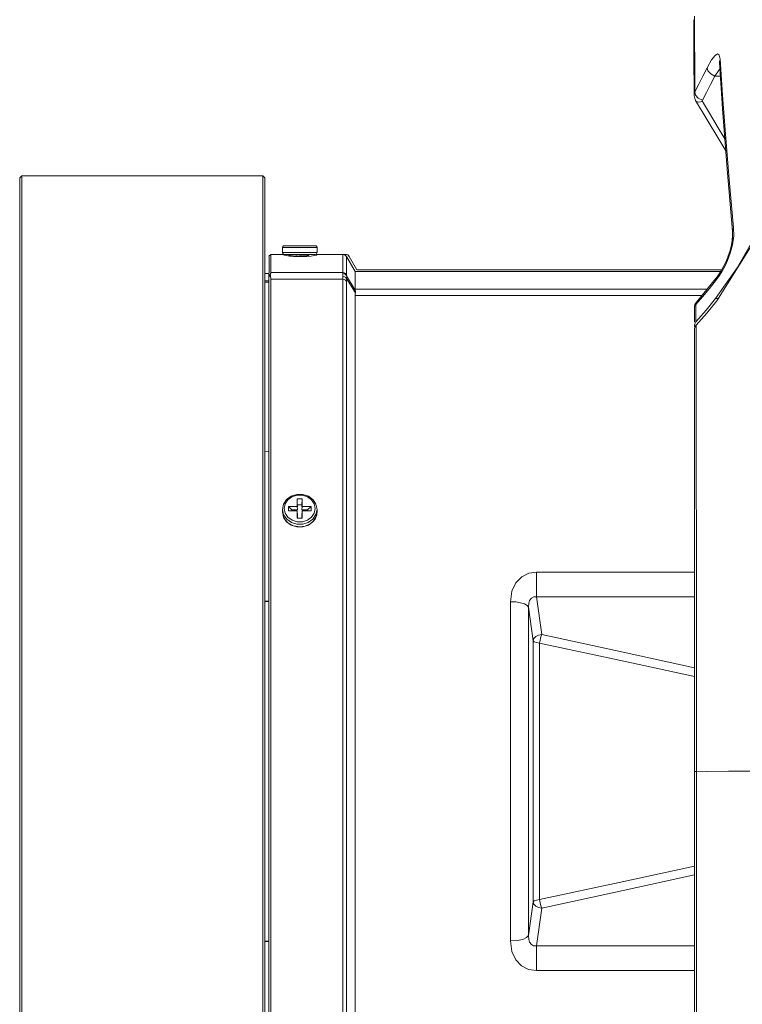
# Model space of a CAD drawing. Header units: millimetres. Extents: x 3925 to 5043, y -86 to 778.
# Tile 5 of 25: x 4285 to 4327, y 291 to 348. Entities that reach past the tile are written whole.
import ezdxf

# ---------------------------------------------------------------- set-up
doc = ezdxf.new("R2010")
doc.units = ezdxf.units.MM
doc.header["$LTSCALE"] = 46.255
for name, color, linetype in [('H30K-FRONT-CDXF_CONTINUOUS_LINE', 7, 'CONTINUOUS'), ('H30K-TOP-COVDXF_CONTINUOUS_LINE', 7, 'CONTINUOUS'), ('PJ-LENS-B10RDXF_CONTINUOUS_LINE', 7, 'CONTINUOUS')]:
    doc.layers.add(name, color=color, linetype=linetype)

msp = doc.modelspace()

# ---------------------------------------------------------------- linework, layer by layer
at = {"layer": 'H30K-FRONT-CDXF_CONTINUOUS_LINE', "color": 7, "linetype": 'Continuous', "lineweight": 0}
for p, q in [((4324.2621, 347.6866), (4324.2635, 347.1623)), ((4324.293, 347.8897), (4324.2961, 347.3829)), ((4324.2635, 347.1647), (4324.2663, 345.6088)), ((4324.2961, 347.3829), (4324.3007, 346.4877)), ((4324.2663, 345.6142), (4324.2698, 343.3023)), ((4325.7425, 345.2788), (4325.7424, 345.2772)), ((4325.7424, 345.2772), (4325.7494, 345.2151)), ((4325.7819, 345.3949), (4325.7494, 345.2151)), ((4325.7494, 345.2151), (4325.9268, 342.5186)), ((4325.2326, 344.5435), (4325.4653, 344.4228)), ((4325.8023, 344.4114), (4325.4653, 344.4228)), ((4324.3139, 343.5044), (4324.5457, 343.9567)), ((4324.3069, 343.1414), (4324.3277, 343.0513)), ((4324.5176, 343.1408), (4324.7521, 343.017)), ((4324.5532, 342.9083), (4324.7555, 342.9409)), ((4325.9268, 342.5186), (4326.1884, 339.0238)), ((4326.1884, 339.0238), (4326.499, 335.4392)), ((4326.499, 335.4392), (4326.4946, 334.9894)), ((4326.499, 335.4395), (4326.499, 335.4392)), ((4326.499, 335.4395), (4326.5061, 335.1683)), ((4326.5633, 335.6265), (4326.5677, 335.1659)), ((4326.4946, 334.9894), (4326.4139, 334.537)), ((4326.5677, 335.1659), (4326.4976, 334.6486)), ((4326.3562, 334.3059), (4326.2322, 333.9388)), ((4325.5744, 332.6367), (4325.1583, 332.1194)), ((4325.6013, 332.7909), (4325.3418, 332.4649)), ((4325.7259, 332.8401), (4325.5744, 332.6367)), ((4325.5744, 332.6367), (4325.6013, 332.7909)), ((4325.8407, 333.1305), (4325.6013, 332.7909)), ((4325.3418, 332.4649), (4324.7531, 331.7427)), ((4325.1583, 332.1194), (4324.7586, 331.6337)), ((4324.7586, 331.6337), (4324.3768, 331.1793)), ((4324.7531, 331.7427), (4324.4062, 331.3276)), ((4324.9659, 330.8514), (4325.5204, 331.5365)), ((4325.674, 331.5365), (4325.5204, 331.5365)), ((4324.3205, 331.1825), (4324.2881, 331.0047)), ((4324.304, 331.082), (4324.2881, 331.006)), ((4324.2896, 331.0061), (4324.2899, 330.8077)), ((4324.3764, 331.1795), (4324.304, 331.082)), ((4324.4057, 331.3276), (4324.3205, 331.1825)), ((4324.3764, 331.1795), (4324.3867, 331.2976)), ((4324.3768, 331.1793), (4324.3795, 330.6859)), ((4324.3867, 331.2976), (4324.4058, 331.3277)), ((4324.4058, 331.3277), (4324.4059, 331.3279)), ((4324.2899, 330.8077), (4324.2908, 330.1652)), ((4324.3795, 330.6859), (4324.3823, 330.1851)), ((4324.3823, 330.1851), (4324.9659, 330.8514)), ((4324.2912, 329.9633), (4324.308, 330.0625)), ((4324.2932, 329.9282), (4324.2912, 329.9633)), ((4324.3177, 329.8613), (4324.2932, 329.9282)), ((4324.308, 330.0625), (4324.3823, 330.1851))]:
    msp.add_line(p, q, dxfattribs=at)
for points in [[(4325.5204, 331.5365), (4326.77, 333.3132), (4327.8873, 335.255), (4328.8587, 337.3099), (4329.6902, 339.4363), (4330.4068, 341.6694), (4331.042, 344.1288), (4331.6075, 346.9403)], [(4324.3007, 346.4877), (4324.3066, 345.1672), (4324.3101, 344.3726), (4324.3139, 343.5044)], [(4325.0251, 344.9017), (4325.2877, 345.3683), (4325.4871, 345.6212), (4325.6296, 345.7014), (4325.7292, 345.6348), (4325.7819, 345.3949)], [(4325.7819, 345.3949), (4325.9224, 343.3131), (4326.0901, 341.0474), (4326.3055, 338.4274), (4326.5633, 335.6265)], [(4324.5457, 343.9567), (4324.7829, 344.4224), (4325.0251, 344.9017)], [(4325.0251, 344.9017), (4325.071, 344.7192), (4325.2326, 344.5435)], [(4325.4653, 344.4228), (4325.7286, 344.7904), (4325.7744, 344.8359)], [(4324.7521, 343.017), (4324.9845, 343.4719), (4325.2223, 343.9405), (4325.4653, 344.4228)], [(4324.2698, 343.3036), (4324.2701, 343.3199), (4324.2813, 343.4076), (4324.3139, 343.5044)], [(4324.314, 343.5044), (4324.3564, 343.3201), (4324.5176, 343.1408)], [(4324.2698, 343.3036), (4324.2703, 343.2779), (4324.3351, 343.0365), (4324.3538, 343.0031)], [(4324.3539, 343.0029), (4324.9734, 341.9785), (4325.762, 340.6718), (4326.1081, 340.0974)], [(4324.3539, 343.0029), (4324.4008, 342.9531), (4324.5532, 342.9083)], [(4324.7555, 342.9409), (4324.7481, 342.9563), (4324.7445, 342.9708), (4324.7436, 342.9851), (4324.7458, 343.0003), (4324.7521, 343.017)], [(4326.0564, 340.7875), (4325.6122, 341.5238), (4325.1588, 342.2741), (4324.7555, 342.9409)], [(4326.5633, 335.6265), (4326.4981, 335.4621), (4326.499, 335.4395)], [(4326.5061, 335.1683), (4326.4549, 334.7016), (4326.3222, 334.1699), (4326.1119, 333.6301), (4325.8407, 333.1305)], [(4326.4976, 334.6486), (4326.3707, 334.1578), (4326.2154, 333.7341), (4326.0501, 333.3791)], [(4326.1454, 333.7161), (4325.8802, 333.1946), (4325.8767, 333.1895)], [(4326.0501, 333.3791), (4325.8852, 333.0844), (4325.7259, 332.8401)]]:
    msp.add_lwpolyline(points, dxfattribs=at)
at = {"layer": 'H30K-TOP-COVDXF_CONTINUOUS_LINE', "color": 7, "linetype": 'Continuous', "lineweight": 0}
for p, q in [((4328.1567, 335.5009), (4325.5834, 331.3919)), ((4325.5834, 331.3919), (4325.0051, 330.6764)), ((4325.0051, 330.6764), (4324.3899, 329.9822)), ((4324.2941, 329.7557), (4324.297, 329.795)), ((4324.297, 329.795), (4324.3276, 329.893)), ((4324.3276, 329.893), (4324.3899, 329.9822)), ((4324.3925, 328.8159), (4324.3899, 329.9822)), ((4324.3003, 304.1392), (4324.4097, 304.139)), ((4325.0182, 304.1389), (4324.4097, 304.1395))]:
    msp.add_line(p, q, dxfattribs=at)
for points in [[(4324.2942, 329.7557), (4324.2969, 325.9994), (4324.2966, 321.1903), (4324.3008, 315.8077), (4324.3018, 309.9101), (4324.3003, 304.1392)], [(4324.4097, 304.1395), (4324.4105, 306.3108), (4324.4122, 308.7096), (4324.413, 311.085), (4324.4123, 313.2225), (4324.4103, 315.1678), (4324.4075, 316.9439), (4324.4044, 318.567), (4324.4015, 320.0468), (4324.399, 321.3953), (4324.3973, 322.6272), (4324.3962, 323.7546), (4324.3957, 324.7871), (4324.3955, 325.7337), (4324.3952, 326.6033), (4324.3947, 327.4035), (4324.3938, 328.14), (4324.3925, 328.8159)], [(4324.3003, 304.1392), (4324.3018, 298.3207), (4324.3008, 292.4229), (4324.2966, 287.0407), (4324.2969, 282.2331), (4324.2942, 278.5252)], [(4324.3913, 278.9262), (4324.3929, 279.6549), (4324.3943, 280.467), (4324.3951, 281.3608), (4324.3954, 282.3439), (4324.3957, 283.427), (4324.3963, 284.6227), (4324.3976, 285.9481), (4324.3999, 287.421), (4324.4031, 289.0568), (4324.4067, 290.8774), (4324.41, 292.9205), (4324.4124, 295.2329), (4324.4129, 297.8594), (4324.4097, 304.1395)], [(4327.5663, 304.1412), (4326.2637, 304.1413), (4325.0182, 304.1389)]]:
    msp.add_lwpolyline(points, dxfattribs=at)
at = {"layer": 'PJ-LENS-B10RDXF_CONTINUOUS_LINE', "color": 7, "linetype": 'Continuous', "lineweight": 0}
for p, q in [((4285.1826, 338.5245), (4285.2976, 338.6395)), ((4285.1826, 338.5245), (4285.1826, 269.7545)), ((4285.2976, 338.6395), (4299.2676, 338.6395)), ((4299.2676, 338.6395), (4299.3826, 338.5245)), ((4299.3826, 269.7545), (4299.3826, 338.5245)), ((4302.4155, 334.4895), (4300.4155, 334.4895)), ((4300.4155, 334.4895), (4300.4155, 334.1895)), ((4302.3155, 334.5895), (4300.5155, 334.5895)), ((4302.4155, 334.1895), (4302.4155, 334.4895)), ((4299.6327, 333.9885), (4299.7326, 334.0895)), ((4299.6327, 333.9885), (4299.6347, 333.9452)), ((4302.3155, 334.0895), (4299.7326, 334.0895)), ((4299.7326, 334.0895), (4299.7326, 333.0365)), ((4302.4155, 334.1895), (4300.4155, 334.1895)), ((4300.4291, 334.1391), (4300.4155, 334.1895)), ((4300.4677, 334.0895), (4300.4766, 334.0709)), ((4300.4766, 334.0709), (4300.5078, 334.0512)), ((4300.5078, 334.0512), (4300.6277, 334.0178)), ((4300.6277, 334.0178), (4300.8161, 333.9911)), ((4300.7905, 334.0411), (4300.7936, 334.0446)), ((4300.7905, 334.0411), (4300.7905, 334.0129)), ((4300.7941, 334.0168), (4300.7905, 334.0129)), ((4300.7905, 334.0129), (4300.7936, 334.0094)), ((4300.7936, 334.0446), (4300.8779, 334.0602)), ((4300.8161, 333.9911), (4301.053, 333.974)), ((4300.8709, 334.0895), (4300.8182, 334.0589)), ((4300.8779, 334.0602), (4301.0488, 334.0748)), ((4301.2628, 334.0603), (4301.0363, 334.0458)), ((4301.0488, 334.0748), (4301.2802, 334.0895)), ((4301.053, 333.974), (4301.3176, 333.968)), ((4301.5144, 334.0749), (4301.2628, 334.0603)), ((4301.5676, 333.968), (4301.3176, 333.968)), ((4301.3888, 333.9968), (4301.6008, 334.0122)), ((4301.7514, 334.0895), (4301.5144, 334.0749)), ((4301.5676, 333.968), (4301.8357, 333.9741)), ((4301.6008, 334.0122), (4301.7791, 334.0277)), ((4301.7791, 334.0277), (4301.8914, 334.0432)), ((4301.8357, 333.9741), (4302.0713, 333.9913)), ((4301.9159, 333.9953), (4301.8473, 333.9797)), ((4301.8914, 334.0432), (4301.9148, 334.0506)), ((4301.9507, 333.9825), (4301.9147, 334.0034)), ((4301.9148, 334.0506), (4301.9817, 334.0895)), ((4301.9185, 333.999), (4301.9159, 333.9953)), ((4301.9185, 333.999), (4301.9185, 334.055)), ((4302.4176, 334.0895), (4302.3712, 334.0895)), ((4302.3775, 334.0512), (4302.4086, 334.0709)), ((4302.4038, 334.0757), (4302.4176, 334.0895)), ((4302.4086, 334.0709), (4302.4176, 334.0894)), ((4302.4176, 334.0894), (4304.0687, 334.0895)), ((4303.9959, 334.0747), (4303.9117, 334.0894)), ((4303.9118, 333.0365), (4303.9118, 334.0895)), ((4304.1271, 333.9638), (4304.6305, 333.0941)), ((4304.1282, 332.9142), (4304.1271, 333.9638)), ((4304.2852, 333.9645), (4304.7326, 333.1895)), ((4299.6419, 333.1964), (4299.633, 332.8364)), ((4325.8727, 333.1895), (4304.7326, 333.1895)), ((4299.3826, 332.9895), (4299.6334, 332.9895)), ((4299.7135, 332.8589), (4299.6326, 332.7813)), ((4299.6326, 332.7813), (4299.633, 332.8364)), ((4299.6327, 275.4674), (4299.6326, 332.7813)), ((4299.6334, 332.8558), (4299.7151, 332.9367)), ((4299.7096, 332.8862), (4299.7135, 332.8589)), ((4299.7305, 332.7289), (4299.7326, 332.6547)), ((4299.7307, 333.0071), (4299.7326, 333.0365)), ((4299.7326, 333.0365), (4303.9118, 333.0365)), ((4299.7326, 332.6547), (4303.911, 332.6547)), ((4299.7326, 332.6547), (4299.7326, 275.6242)), ((4303.911, 332.6547), (4303.911, 275.6242)), ((4304.6368, 332.0208), (4304.1324, 332.8548)), ((4304.6382, 331.8539), (4304.1332, 332.6868)), ((4304.6305, 333.0941), (4304.6307, 332.9586)), ((4304.6305, 333.094), (4325.8149, 333.094)), ((4304.6307, 332.9586), (4304.632, 332.0836)), ((4299.6326, 332.4702), (4299.3825, 332.4772)), ((4299.6326, 332.5525), (4299.3828, 332.551)), ((4304.1275, 275.7432), (4304.1275, 332.5357)), ((4304.632, 332.0836), (4325.031, 332.0836)), ((4304.6326, 331.7015), (4324.7186, 331.7015)), ((4304.6326, 331.7015), (4304.6326, 276.5774)), ((4299.3826, 322.6838), (4299.6326, 322.6771)), ((4300.4155, 319.3145), (4300.4751, 319.6138)), ((4300.5155, 319.3649), (4300.5705, 319.6326)), ((4300.9655, 319.2977), (4300.7635, 319.4886)), ((4300.7635, 319.4886), (4301.2722, 319.4886)), ((4300.7635, 319.2404), (4300.7635, 319.4886)), ((4301.2722, 319.9292), (4301.5589, 319.9292)), ((4301.2722, 319.4886), (4301.2722, 319.9292)), ((4301.2905, 319.2977), (4301.2722, 319.4886)), ((4301.2905, 319.5792), (4301.5405, 319.5792)), ((4301.2905, 319.4731), (4301.2905, 319.5792)), ((4301.5405, 319.5792), (4301.5589, 319.9292)), ((4301.5405, 319.5792), (4301.5405, 319.4657)), ((4301.5405, 319.2977), (4301.5589, 319.4886)), ((4301.5589, 319.9292), (4301.5589, 319.4886)), ((4301.5589, 319.4886), (4302.0676, 319.4886)), ((4302.0676, 319.4886), (4301.8655, 319.2977)), ((4302.0676, 319.4886), (4302.0676, 319.2404)), ((4302.2604, 319.6331), (4302.3155, 319.3641)), ((4302.3563, 319.6129), (4302.4155, 319.3145)), ((4300.4797, 319.0094), (4300.4155, 319.3145)), ((4300.4155, 319.3145), (4300.4155, 319.1645)), ((4300.4998, 318.8165), (4300.4155, 319.1645)), ((4300.4748, 318.866), (4300.4155, 319.1645)), ((4300.6636, 318.7436), (4300.4797, 319.0094)), ((4300.5707, 319.0958), (4300.5155, 319.3649)), ((4300.7296, 318.8599), (4300.5707, 319.0958)), ((4301.2722, 319.2404), (4300.7635, 319.2404)), ((4300.9655, 319.2977), (4301.2905, 319.2977)), ((4300.9655, 319.2404), (4300.9655, 319.2977)), ((4301.2722, 318.7998), (4301.2722, 319.2404)), ((4301.2905, 318.7998), (4301.2905, 319.0812)), ((4301.5405, 319.2977), (4301.8655, 319.2977)), ((4301.5405, 319.0812), (4301.5405, 318.7998)), ((4302.0676, 319.2404), (4301.5589, 319.2404)), ((4301.5589, 319.2404), (4301.5589, 318.7998)), ((4301.8655, 319.2977), (4301.8655, 319.2404)), ((4302.2606, 319.0964), (4302.104, 318.8625)), ((4302.3565, 319.0214), (4302.1772, 318.7533)), ((4302.3686, 318.9024), (4302.2279, 318.6595)), ((4302.3155, 319.3641), (4302.2606, 319.0964)), ((4302.304, 318.7441), (4302.4056, 318.9904)), ((4302.4155, 319.1645), (4302.3559, 318.8651)), ((4302.4155, 319.3145), (4302.3565, 319.0214)), ((4302.4155, 319.1645), (4302.3686, 318.9024)), ((4302.4056, 318.9904), (4302.4045, 319.1092)), ((4302.4155, 319.1645), (4302.4155, 319.3145)), ((4300.6467, 318.6019), (4300.4748, 318.866)), ((4300.7203, 318.542), (4300.4998, 318.8165)), ((4300.9117, 318.4047), (4300.6467, 318.6019)), ((4300.9279, 318.5584), (4300.6636, 318.7436)), ((4301.053, 318.3574), (4300.7203, 318.542)), ((4301.2385, 318.2989), (4300.9117, 318.4047)), ((4301.2471, 318.4608), (4300.9279, 318.5584)), ((4301.3977, 318.2986), (4301.053, 318.3574)), ((4301.5865, 318.4612), (4301.2471, 318.4608)), ((4301.5748, 318.5974), (4301.2626, 318.5964)), ((4301.5589, 318.7998), (4301.2722, 318.7998)), ((4301.7257, 318.3412), (4301.3977, 318.2986)), ((4301.8676, 318.6905), (4301.5748, 318.5974)), ((4301.9102, 318.5618), (4301.5865, 318.4612)), ((4301.9156, 318.4028), (4301.5873, 318.2981)), ((4302.104, 318.8625), (4301.8676, 318.6905)), ((4302.1772, 318.7533), (4301.9102, 318.5618)), ((4302.1827, 318.6001), (4301.9156, 318.4028)), ((4302.3559, 318.8651), (4302.1827, 318.6001)), ((4302.2178, 318.6537), (4302.304, 318.7441)), ((4301.5873, 318.2981), (4301.2385, 318.2989)), ((4315.1369, 315.6854), (4324.3009, 315.6854)), ((4315.1369, 315.6854), (4315.1369, 314.2477)), ((4299.6326, 314.0149), (4299.3826, 314.0067)), ((4299.3826, 313.9811), (4299.6326, 313.9863)), ((4313.6282, 294.3116), (4313.6282, 313.9674)), ((4315.1369, 314.2477), (4324.3011, 314.2477)), ((4315.4421, 312.067), (4315.1369, 314.2477)), ((4314.6715, 313.65), (4314.945, 311.6975)), ((4314.6718, 294.6289), (4314.6718, 313.6501)), ((4314.9451, 296.5815), (4314.9451, 311.6975)), ((4315.3127, 311.5706), (4320.2027, 310.529)), ((4315.3127, 296.7084), (4315.3127, 311.5706)), ((4320.2027, 310.529), (4324.3017, 309.6416)), ((4314.945, 296.5815), (4314.6715, 294.6289)), ((4315.1369, 294.0313), (4315.4422, 296.2117)), ((4299.6326, 294.2926), (4299.3826, 294.2979)), ((4299.3826, 294.2723), (4299.6326, 294.2641)), ((4315.1369, 294.0313), (4324.3011, 294.0313)), ((4315.1369, 294.0313), (4315.1369, 292.5935)), ((4324.3008, 292.5935), (4315.1369, 292.5935))]:
    msp.add_line(p, q, dxfattribs=at)
for points in [[(4285.2976, 269.6395), (4285.2976, 338.5571), (4285.2914, 338.6395)], [(4299.2676, 338.6395), (4299.2676, 269.7218), (4299.2696, 269.6395)], [(4300.5155, 334.5895), (4300.4653, 334.5759), (4300.4293, 334.5401), (4300.4155, 334.4895)], [(4302.4155, 334.4895), (4302.402, 334.5398), (4302.3661, 334.5757), (4302.3155, 334.5895)], [(4299.6347, 333.9452), (4299.6347, 333.9001), (4299.6363, 333.8567)], [(4299.6363, 333.8567), (4299.6419, 333.5291), (4299.6419, 333.1964)], [(4300.5155, 334.0895), (4300.4646, 334.1034), (4300.4291, 334.1391)], [(4301.0363, 334.0458), (4300.8712, 334.0313), (4300.7941, 334.0168)], [(4301.0929, 333.9731), (4301.1822, 333.9815), (4301.3888, 333.9968)], [(4302.0713, 333.9913), (4302.2585, 334.018), (4302.3775, 334.0512)], [(4304.1274, 333.964), (4304.0713, 334.0313), (4303.9959, 334.0747)], [(4299.7151, 332.9367), (4299.7102, 332.9122), (4299.7096, 332.8862)], [(4299.7135, 332.8589), (4299.7241, 332.797), (4299.7305, 332.7289)], [(4299.7151, 332.9367), (4299.7248, 332.9738), (4299.7307, 333.0071)], [(4303.9167, 332.809), (4303.9135, 332.7608), (4303.9116, 332.7094), (4303.911, 332.6547)], [(4303.911, 332.6547), (4303.9958, 332.6406), (4304.0709, 332.5997), (4304.1275, 332.5357)], [(4303.9119, 333.0365), (4303.9124, 333.0178), (4303.9138, 332.9974), (4303.9162, 332.9755)], [(4303.912, 333.0366), (4303.9969, 333.0215), (4304.0718, 332.9789), (4304.1278, 332.9139)], [(4304.1319, 332.8545), (4304.0767, 332.9187), (4304.0005, 332.9614), (4303.9162, 332.9755)], [(4303.9162, 332.9755), (4303.9201, 332.9265), (4303.9202, 332.871), (4303.9167, 332.809)], [(4303.9167, 332.809), (4304.0023, 332.7939), (4304.0774, 332.7516), (4304.1332, 332.6868)], [(4304.1275, 332.5357), (4304.1281, 332.5893), (4304.13, 332.6396), (4304.1332, 332.6868)], [(4304.1324, 332.8548), (4304.1301, 332.8762), (4304.1286, 332.896), (4304.1282, 332.9142)], [(4304.1332, 332.6868), (4304.1366, 332.749), (4304.1362, 332.805), (4304.1319, 332.8545)], [(4304.6368, 332.0208), (4304.6341, 332.0436), (4304.6326, 332.0645), (4304.632, 332.0836)], [(4304.6371, 332.021), (4304.6412, 331.9717), (4304.6416, 331.916), (4304.6382, 331.8539)], [(4304.6382, 331.8539), (4304.6351, 331.8063), (4304.6333, 331.7555), (4304.6326, 331.7015)], [(4300.4751, 319.6138), (4300.6483, 319.8789), (4300.9155, 320.0762), (4301.2438, 320.1809), (4301.5926, 320.18), (4301.9194, 320.0743)], [(4300.5705, 319.6326), (4300.7271, 319.8665), (4300.9635, 320.0385), (4301.2563, 320.1316), (4301.5685, 320.1326), (4301.862, 320.0412), (4302.1015, 319.8691), (4302.2604, 319.6331)], [(4301.9194, 320.0743), (4302.1845, 319.877), (4302.3563, 319.6129)], [(4301.2626, 318.5964), (4300.9691, 318.6878), (4300.7296, 318.8599)], [(4302.2279, 318.6595), (4302.0181, 318.4734), (4301.7257, 318.3412)], [(4315.1369, 315.6854), (4314.6885, 315.615), (4314.2801, 315.4088), (4313.9338, 315.0567), (4313.7091, 314.5804), (4313.6282, 313.9674)], [(4314.6718, 313.6501), (4314.5954, 313.7496), (4314.4419, 313.8362), (4314.218, 313.9058), (4313.9377, 313.9516), (4313.6282, 313.9674)], [(4314.6715, 313.65), (4314.6843, 313.8862), (4314.7339, 314.0419), (4314.8404, 314.1789), (4314.9737, 314.2442), (4315.137, 314.2473)], [(4314.945, 311.6975), (4314.9915, 311.8313), (4315.1012, 311.9469), (4315.2584, 312.0294), (4315.4421, 312.0678)], [(4315.3127, 311.5707), (4315.3441, 311.7459), (4315.3907, 311.9239), (4315.4422, 312.0673)], [(4324.3017, 310.1411), (4320.1704, 311.0482), (4315.4421, 312.067)], [(4315.3127, 311.5707), (4315.1348, 311.597), (4315.0057, 311.6415), (4314.9451, 311.6975)], [(4324.3017, 298.6374), (4320.2027, 297.7499), (4315.3127, 296.7084)], [(4315.4422, 296.2117), (4320.1703, 297.2312), (4324.3017, 298.1383)], [(4315.3127, 296.7084), (4315.1348, 296.682), (4315.0057, 296.6375), (4314.9451, 296.5815)], [(4315.3127, 296.7083), (4315.3449, 296.5297), (4315.3904, 296.356), (4315.4422, 296.2117)], [(4314.945, 296.5815), (4314.9909, 296.4485), (4315.1003, 296.3328), (4315.2578, 296.2499), (4315.4422, 296.2113)], [(4314.6718, 294.6289), (4314.5638, 294.5062), (4314.3382, 294.4054), (4314.0124, 294.3363), (4313.6282, 294.3116)], [(4315.137, 294.0317), (4314.971, 294.036), (4314.839, 294.1022), (4314.734, 294.2389), (4314.6842, 294.3936), (4314.6715, 294.6289)], [(4313.6282, 294.3116), (4313.708, 293.7019), (4313.9303, 293.2274), (4314.2732, 292.8754), (4314.6826, 292.6662), (4315.1369, 292.5935)]]:
    msp.add_lwpolyline(points, dxfattribs=at)
for centre, radius, start, end in [((4302.3155, 334.1895), 0.1, 270, 0), ((4304.0687, 333.8395), 0.25, 30, 89.99769)]:
    msp.add_arc(centre, radius, start, end, dxfattribs=at)

doc.saveas('drawing.dxf')
